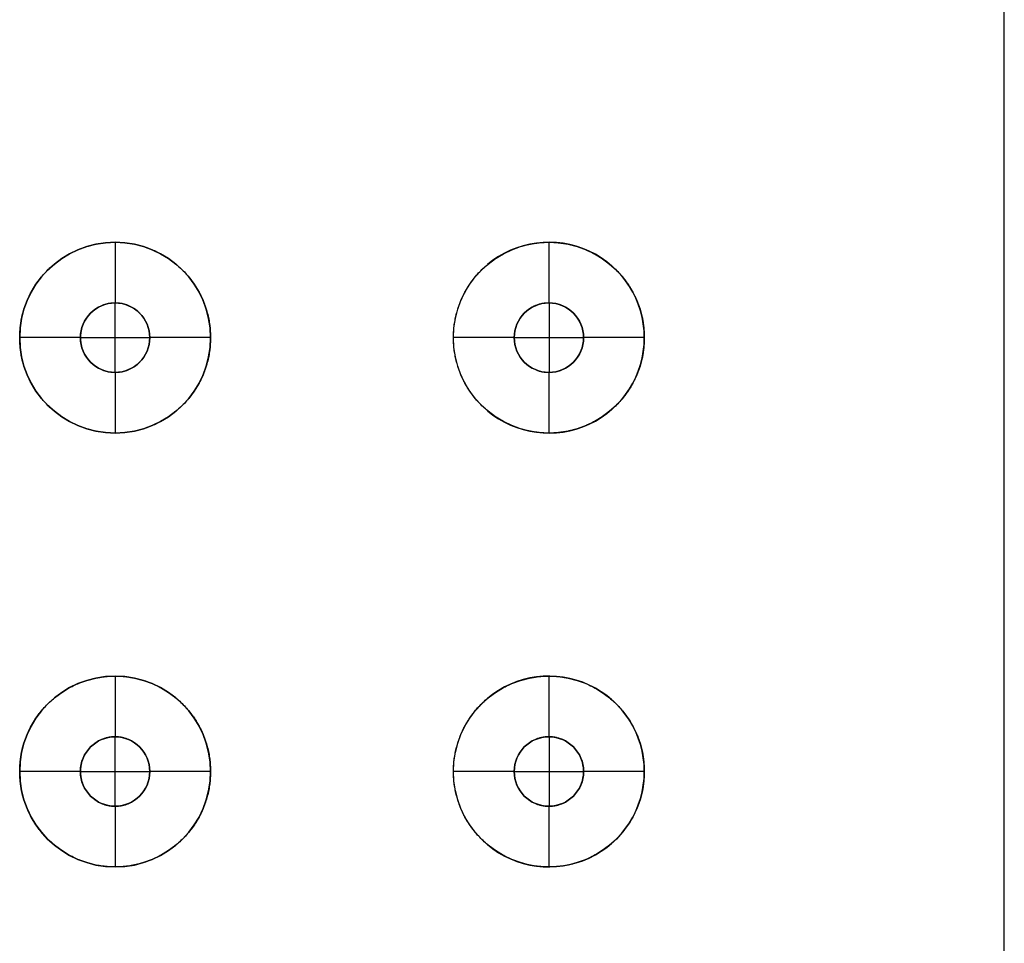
# Model space of a CAD drawing. Header units: centimetres. Extents: x -11 to 25.4, y -15 to 20.7.
# Tile 253 of 256: x 24.3 to 25.4, y 16.3 to 17.3. Entities that reach past the tile are written whole.
import ezdxf

# ---------------------------------------------------------------- set-up
doc = ezdxf.new("R2010")
doc.units = ezdxf.units.CM
doc.layers.add('Default', color=7, linetype='Continuous', true_color=0x000000)

msp = doc.modelspace()

# ---------------------------------------------------------------- linework, layer by layer
at = {"layer": 'Default'}
for p, q in [((24.38, 17.06, 1.0159), (24.38, 17.06, 1.1363)), ((24.38, 17.06, 1.1363), (24.38, 16.99, 1.1363)), ((24.88, 17.06, 0.8046), (24.88, 17.06, 0.9863)), ((24.88, 17.06, 0.9863), (24.88, 16.99, 0.9863)), ((24.38, 16.99, 1.0159), (24.38, 16.99, 1.1363)), ((24.88, 16.99, 0.8046), (24.88, 16.99, 0.9863)), ((24.34, 16.95, 1.1363), (24.27, 16.95, 1.1363)), ((24.49, 16.95, 1.1363), (24.42, 16.95, 1.1363)), ((24.84, 16.95, 0.9863), (24.77, 16.95, 0.9863)), ((24.99, 16.95, 0.9863), (24.92, 16.95, 0.9863)), ((24.38, 16.91, 1.1363), (24.38, 16.84, 1.1363)), ((24.38, 16.91, 1.0159), (24.38, 16.91, 1.1363)), ((24.88, 16.91, 0.9863), (24.88, 16.84, 0.9863)), ((24.88, 16.91, 0.8046), (24.88, 16.91, 0.9863)), ((24.38, 16.84, 1.0159), (24.38, 16.84, 1.1363)), ((24.88, 16.84, 0.8046), (24.88, 16.84, 0.9863)), ((24.38, 16.56, 1.0159), (24.38, 16.56, 1.1363)), ((24.38, 16.56, 1.1363), (24.38, 16.49, 1.1363)), ((24.88, 16.56, 0.8046), (24.88, 16.56, 0.9863)), ((24.88, 16.56, 0.9863), (24.88, 16.49, 0.9863)), ((24.38, 16.49, 1.0159), (24.38, 16.49, 1.1363)), ((24.88, 16.49, 0.8046), (24.88, 16.49, 0.9863)), ((24.34, 16.45, 1.1363), (24.27, 16.45, 1.1363)), ((24.49, 16.45, 1.1363), (24.42, 16.45, 1.1363)), ((24.84, 16.45, 0.9863), (24.77, 16.45, 0.9863)), ((24.99, 16.45, 0.9863), (24.92, 16.45, 0.9863)), ((24.38, 16.41, 1.1363), (24.38, 16.34, 1.1363)), ((24.38, 16.41, 1.0159), (24.38, 16.41, 1.1363)), ((24.88, 16.41, 0.9863), (24.88, 16.34, 0.9863)), ((24.88, 16.41, 0.8046), (24.88, 16.41, 0.9863)), ((24.38, 16.34, 1.0159), (24.38, 16.34, 1.1363)), ((24.88, 16.34, 0.8046), (24.88, 16.34, 0.9863))]:
    msp.add_line(p, q, dxfattribs=at)
at = {"layer": 'Default', "extrusion": (0, 0, -1)}
for centre, radius, start, end in [((-24.38, 16.95, -1.1363), 0.11, 0, 180), ((-24.88, 16.95, -0.9863), 0.11, 0, 180), ((-24.38, 16.95, -1.1363), 0.04, 0, 180), ((-24.88, 16.95, -0.9863), 0.04, 0, 180), ((-24.38, 16.95, -1.1363), 0.11, 180, 0), ((-24.38, 16.95, -1.1363), 0.04, 180, 0), ((-24.88, 16.95, -0.9863), 0.11, 180, 0), ((-24.88, 16.95, -0.9863), 0.04, 180, 0), ((-24.38, 16.45, -1.1363), 0.11, 0, 180), ((-24.88, 16.45, -0.9863), 0.11, 0, 180), ((-24.38, 16.45, -1.1363), 0.04, 0, 180), ((-24.88, 16.45, -0.9863), 0.04, 0, 180), ((-24.38, 16.45, -1.1363), 0.11, 180, 0), ((-24.38, 16.45, -1.1363), 0.04, 180, 0), ((-24.88, 16.45, -0.9863), 0.11, 180, 0), ((-24.88, 16.45, -0.9863), 0.04, 180, 0)]:
    msp.add_arc(centre, radius, start, end, dxfattribs=at)
at = {"layer": 'Default'}
for centre, radius, start, end in [((24.38, 16.95, 1.0634), 0.11, 0, 180), ((24.88, 16.95, 0.8514), 0.11, 0, 130.0153), ((24.38, 16.95, 1.0721), 0.04, 0, 180), ((24.88, 16.95, 0.8806), 0.04, 0, 180), ((24.38, 16.95, 1.0634), 0.11, 180, 0), ((24.38, 16.95, 1.0721), 0.04, 180, 0), ((24.88, 16.95, 0.8514), 0.11, 229.9844, 0), ((24.88, 16.95, 0.8806), 0.04, 180, 0), ((24.38, 16.45, 1.0634), 0.11, 0, 180), ((24.88, 16.45, 0.8514), 0.11, 0, 130.0153), ((24.38, 16.45, 1.0721), 0.04, 0, 180), ((24.88, 16.45, 0.8806), 0.04, 0, 180), ((24.38, 16.45, 1.0634), 0.11, 180, 0), ((24.38, 16.45, 1.0721), 0.04, 180, 0), ((24.88, 16.45, 0.8514), 0.11, 229.9844, 0), ((24.88, 16.45, 0.8806), 0.04, 180, 0)]:
    msp.add_arc(centre, radius, start, end, dxfattribs=at)
for points, degree in [([(25.405, 2.03, -0.2137), (25.405, 11.35, -0.2137), (25.405, 20.67, -0.2137)], 2), ([(24.27, 16.95, 1.031), (24.27, 16.9525, 1.031), (24.2702, 16.9573, 1.031), (24.2709, 16.9647, 1.0309), (24.2721, 16.9719, 1.0308), (24.2738, 16.9791, 1.0306), (24.276, 16.9861, 1.0304), (24.2787, 16.993, 1.0302), (24.2817, 16.9996, 1.0299), (24.2853, 17.0061, 1.0295), (24.2892, 17.0123, 1.0291), (24.2936, 17.0182, 1.0286), (24.2983, 17.0238, 1.0281), (24.3034, 17.0291, 1.0275), (24.3089, 17.034, 1.0268), (24.3147, 17.0386, 1.0261), (24.3207, 17.0428, 1.0253), (24.327, 17.0465, 1.0244), (24.3336, 17.0498, 1.0235), (24.3404, 17.0527, 1.0225), (24.3474, 17.0551, 1.0214), (24.3545, 17.0571, 1.0203), (24.3617, 17.0586, 1.0191), (24.3691, 17.0595, 1.0178), (24.3765, 17.06, 1.0165), (24.3839, 17.06, 1.0152), (24.3913, 17.0595, 1.0138), (24.3987, 17.0585, 1.0123), (24.4059, 17.057, 1.0109), (24.4131, 17.055, 1.0094), (24.4201, 17.0525, 1.0079), (24.427, 17.0496, 1.0064), (24.4336, 17.0461, 1.0049), (24.44, 17.0423, 1.0034), (24.4461, 17.038, 1.0019), (24.4519, 17.0334, 1.0005), (24.4573, 17.0284, 0.9992), (24.4624, 17.023, 0.9979), (24.4671, 17.0173, 0.9967), (24.4714, 17.0114, 0.9956), (24.4752, 17.0052, 0.9946), (24.4787, 16.9988, 0.9937), (24.4817, 16.9921, 0.9929), (24.4842, 16.9854, 0.9922), (24.4863, 16.9785, 0.9916), (24.488, 16.9714, 0.9911), (24.4891, 16.9643, 0.9908), (24.4898, 16.9572, 0.9906), (24.49, 16.9524, 0.9906), (24.49, 16.95, 0.9906)], 3), ([(24.77, 16.95, 0.8745), (24.77, 16.9522, 0.8745), (24.7701, 16.9567, 0.8745), (24.7707, 16.9633, 0.8741), (24.7718, 16.9699, 0.8736), (24.7732, 16.9765, 0.8727), (24.775, 16.983, 0.8717), (24.7772, 16.9894, 0.8704), (24.7798, 16.9956, 0.8689), (24.7829, 17.0018, 0.8672), (24.7863, 17.0078, 0.8652), (24.7901, 17.0136, 0.8629), (24.7944, 17.0192, 0.8604), (24.799, 17.0246, 0.8576), (24.804, 17.0297, 0.8546), (24.8094, 17.0345, 0.8513), (24.8152, 17.039, 0.8477), (24.8214, 17.0432, 0.8439), (24.8278, 17.0469, 0.8398), (24.8346, 17.0503, 0.8354), (24.8418, 17.0532, 0.8308), (24.8491, 17.0557, 0.8259), (24.8568, 17.0576, 0.8207), (24.8646, 17.059, 0.8154), (24.8726, 17.0598, 0.8098), (24.8807, 17.0601, 0.8041), (24.8888, 17.0597, 0.7982), (24.897, 17.0588, 0.7923), (24.905, 17.0572, 0.7863), (24.9129, 17.0551, 0.7803), (24.9207, 17.0523, 0.7744), (24.9281, 17.049, 0.7686), (24.9352, 17.0453, 0.7629), (24.9419, 17.041, 0.7575), (24.9482, 17.0364, 0.7524), (24.954, 17.0315, 0.7476), (24.9594, 17.0262, 0.7431), (24.9643, 17.0208, 0.7389), (24.9687, 17.0151, 0.7352), (24.9727, 17.0094, 0.7318), (24.9762, 17.0035, 0.7287), (24.9792, 16.9976, 0.7261), (24.9819, 16.9917, 0.7237), (24.9841, 16.9857, 0.7218), (24.986, 16.9798, 0.7201), (24.9875, 16.9738, 0.7188), (24.9886, 16.9678, 0.7178), (24.9894, 16.9619, 0.717), (24.9899, 16.9559, 0.7166), (24.99, 16.952, 0.7165), (24.99, 16.95, 0.7165)], 3), ([(24.42, 16.95, 1.0079), (24.42, 16.9511, 1.0079), (24.4199, 16.9533, 1.0079), (24.4195, 16.9567, 1.008), (24.4188, 16.96, 1.0081), (24.4178, 16.9632, 1.0084), (24.4166, 16.9663, 1.0086), (24.4151, 16.9693, 1.0089), (24.4133, 16.9722, 1.0093), (24.4113, 16.975, 1.0097), (24.4091, 16.9775, 1.0102), (24.4067, 16.9799, 1.0107), (24.404, 16.982, 1.0112), (24.4012, 16.984, 1.0118), (24.3982, 16.9857, 1.0124), (24.3951, 16.9871, 1.013), (24.3919, 16.9883, 1.0137), (24.3885, 16.9891, 1.0143), (24.3852, 16.9897, 1.0149), (24.3817, 16.99, 1.0156), (24.3783, 16.99, 1.0162), (24.3749, 16.9897, 1.0168), (24.3715, 16.9891, 1.0174), (24.3682, 16.9883, 1.018), (24.365, 16.9871, 1.0185), (24.3619, 16.9857, 1.0191), (24.3589, 16.984, 1.0196), (24.3561, 16.9821, 1.02), (24.3534, 16.98, 1.0204), (24.351, 16.9776, 1.0208), (24.3488, 16.9751, 1.0212), (24.3468, 16.9723, 1.0215), (24.345, 16.9694, 1.0218), (24.3435, 16.9664, 1.022), (24.3422, 16.9633, 1.0222), (24.3412, 16.96, 1.0223), (24.3405, 16.9567, 1.0225), (24.3401, 16.9534, 1.0225), (24.34, 16.9511, 1.0225), (24.34, 16.95, 1.0225)], 3), ([(24.3801, 16.91, 1.0159), (24.3801, 16.95, 1.0159), (24.3801, 16.99, 1.0159)], 2), ([(24.92, 16.95, 0.7749), (24.92, 16.951, 0.7749), (24.9199, 16.9529, 0.7749), (24.9196, 16.9559, 0.7752), (24.9191, 16.9588, 0.7756), (24.9183, 16.9617, 0.7762), (24.9173, 16.9646, 0.777), (24.916, 16.9674, 0.7779), (24.9146, 16.9702, 0.7791), (24.9128, 16.973, 0.7804), (24.9108, 16.9756, 0.7819), (24.9085, 16.9781, 0.7837), (24.9059, 16.9805, 0.7856), (24.9031, 16.9827, 0.7877), (24.9001, 16.9847, 0.79), (24.8968, 16.9864, 0.7924), (24.8933, 16.9878, 0.795), (24.8896, 16.9889, 0.7977), (24.8858, 16.9896, 0.8004), (24.882, 16.99, 0.8031), (24.8782, 16.99, 0.8059), (24.8744, 16.9897, 0.8086), (24.8707, 16.989, 0.8112), (24.867, 16.9879, 0.8137), (24.8636, 16.9866, 0.816), (24.8604, 16.9849, 0.8183), (24.8573, 16.983, 0.8203), (24.8545, 16.9809, 0.8222), (24.852, 16.9786, 0.824), (24.8496, 16.9761, 0.8255), (24.8476, 16.9735, 0.8269), (24.8458, 16.9708, 0.8281), (24.8442, 16.968, 0.8291), (24.8429, 16.9651, 0.83), (24.8418, 16.9621, 0.8307), (24.841, 16.9591, 0.8312), (24.8404, 16.9561, 0.8316), (24.8401, 16.9531, 0.8318), (24.84, 16.951, 0.8319), (24.84, 16.95, 0.8319)], 3), ([(24.8806, 16.91, 0.8042), (24.8806, 16.95, 0.8042), (24.8806, 16.99, 0.8042)], 2), ([(24.49, 16.95, 0.9906), (24.49, 16.9476, 0.9906), (24.4898, 16.9428, 0.9906), (24.4891, 16.9357, 0.9908), (24.488, 16.9286, 0.9911), (24.4863, 16.9215, 0.9916), (24.4842, 16.9146, 0.9922), (24.4817, 16.9079, 0.9929), (24.4787, 16.9012, 0.9937), (24.4752, 16.8948, 0.9946), (24.4714, 16.8886, 0.9956), (24.4671, 16.8826, 0.9967), (24.4624, 16.877, 0.9979), (24.4573, 16.8716, 0.9992), (24.4519, 16.8666, 1.0005), (24.4461, 16.862, 1.0019), (24.44, 16.8577, 1.0034), (24.4336, 16.8539, 1.0049), (24.427, 16.8504, 1.0064), (24.4201, 16.8475, 1.0079), (24.4131, 16.845, 1.0094), (24.4059, 16.843, 1.0109), (24.3987, 16.8415, 1.0123), (24.3913, 16.8405, 1.0138), (24.3839, 16.84, 1.0152), (24.3765, 16.84, 1.0165), (24.3691, 16.8405, 1.0178), (24.3617, 16.8414, 1.0191), (24.3545, 16.8429, 1.0203), (24.3474, 16.8449, 1.0214), (24.3404, 16.8473, 1.0225), (24.3336, 16.8502, 1.0235), (24.327, 16.8535, 1.0244), (24.3207, 16.8572, 1.0253), (24.3147, 16.8614, 1.0261), (24.3089, 16.866, 1.0268), (24.3034, 16.8709, 1.0275), (24.2983, 16.8762, 1.0281), (24.2936, 16.8818, 1.0286), (24.2892, 16.8877, 1.0291), (24.2853, 16.8939, 1.0295), (24.2817, 16.9004, 1.0299), (24.2787, 16.907, 1.0302), (24.276, 16.9139, 1.0304), (24.2738, 16.9209, 1.0306), (24.2721, 16.9281, 1.0308), (24.2709, 16.9353, 1.0309), (24.2702, 16.9427, 1.031), (24.27, 16.9475, 1.031), (24.27, 16.95, 1.031)], 3), ([(24.27, 16.95, 1.1363), (24.27, 16.95, 1.0836), (24.27, 16.95, 1.031)], 2), ([(24.34, 16.95, 1.0225), (24.34, 16.95, 1.0794), (24.34, 16.95, 1.1363)], 2), ([(24.34, 16.95, 1.0225), (24.34, 16.9489, 1.0225), (24.3401, 16.9466, 1.0225), (24.3405, 16.9433, 1.0225), (24.3412, 16.94, 1.0223), (24.3422, 16.9367, 1.0222), (24.3435, 16.9336, 1.022), (24.345, 16.9306, 1.0218), (24.3468, 16.9277, 1.0215), (24.3488, 16.9249, 1.0212), (24.351, 16.9224, 1.0208), (24.3534, 16.92, 1.0204), (24.3561, 16.9179, 1.02), (24.3589, 16.916, 1.0196), (24.3619, 16.9143, 1.0191), (24.365, 16.9129, 1.0185), (24.3682, 16.9117, 1.018), (24.3715, 16.9109, 1.0174), (24.3749, 16.9103, 1.0168), (24.3783, 16.91, 1.0162), (24.3817, 16.91, 1.0156), (24.3852, 16.9103, 1.0149), (24.3885, 16.9109, 1.0143), (24.3919, 16.9117, 1.0137), (24.3951, 16.9129, 1.013), (24.3982, 16.9143, 1.0124), (24.4012, 16.916, 1.0118), (24.404, 16.918, 1.0112), (24.4067, 16.9201, 1.0107), (24.4091, 16.9225, 1.0102), (24.4113, 16.9251, 1.0097), (24.4133, 16.9278, 1.0093), (24.4151, 16.9307, 1.0089), (24.4166, 16.9337, 1.0086), (24.4178, 16.9368, 1.0084), (24.4188, 16.94, 1.0081), (24.4195, 16.9433, 1.008), (24.4199, 16.9467, 1.0079), (24.42, 16.9489, 1.0079), (24.42, 16.95, 1.0079)], 3), ([(24.42, 16.95, 1.1363), (24.42, 16.95, 1.0721), (24.42, 16.95, 1.0079)], 2), ([(24.49, 16.95, 0.9906), (24.49, 16.95, 1.0634), (24.49, 16.95, 1.1363)], 2), ([(24.99, 16.95, 0.7165), (24.99, 16.948, 0.7165), (24.9899, 16.9441, 0.7166), (24.9894, 16.9381, 0.717), (24.9886, 16.9321, 0.7178), (24.9875, 16.9262, 0.7188), (24.986, 16.9202, 0.7201), (24.9841, 16.9143, 0.7218), (24.9819, 16.9083, 0.7238), (24.9792, 16.9023, 0.7261), (24.9762, 16.8964, 0.7287), (24.9727, 16.8906, 0.7318), (24.9687, 16.8848, 0.7352), (24.9643, 16.8792, 0.7389), (24.9594, 16.8738, 0.7431), (24.954, 16.8685, 0.7476), (24.9482, 16.8636, 0.7524), (24.9419, 16.859, 0.7575), (24.9352, 16.8547, 0.7629), (24.9281, 16.851, 0.7686), (24.9207, 16.8477, 0.7744), (24.913, 16.8449, 0.7803), (24.9051, 16.8428, 0.7863), (24.897, 16.8412, 0.7923), (24.8889, 16.8403, 0.7982), (24.8807, 16.8399, 0.8041), (24.8726, 16.8401, 0.8098), (24.8646, 16.841, 0.8153), (24.8568, 16.8424, 0.8207), (24.8492, 16.8443, 0.8258), (24.8418, 16.8467, 0.8307), (24.8347, 16.8497, 0.8354), (24.8279, 16.853, 0.8398), (24.8214, 16.8568, 0.8439), (24.8152, 16.861, 0.8477), (24.8095, 16.8655, 0.8513), (24.8041, 16.8703, 0.8546), (24.799, 16.8754, 0.8576), (24.7944, 16.8808, 0.8604), (24.7902, 16.8864, 0.8629), (24.7863, 16.8922, 0.8652), (24.7829, 16.8982, 0.8672), (24.7798, 16.9043, 0.8689), (24.7772, 16.9106, 0.8704), (24.775, 16.917, 0.8717), (24.7732, 16.9235, 0.8727), (24.7718, 16.9301, 0.8736), (24.7707, 16.9367, 0.8741), (24.7701, 16.9433, 0.8745), (24.77, 16.9478, 0.8745), (24.77, 16.95, 0.8745)], 3), ([(24.77, 16.95, 0.9863), (24.77, 16.95, 0.9304), (24.77, 16.95, 0.8745)], 2), ([(24.84, 16.95, 0.8319), (24.84, 16.95, 0.9091), (24.84, 16.95, 0.9863)], 2), ([(24.84, 16.95, 0.8319), (24.84, 16.949, 0.8319), (24.8401, 16.9469, 0.8318), (24.8404, 16.9439, 0.8316), (24.841, 16.9409, 0.8312), (24.8418, 16.9379, 0.8307), (24.8429, 16.9349, 0.83), (24.8442, 16.932, 0.8291), (24.8458, 16.9292, 0.8281), (24.8476, 16.9265, 0.8269), (24.8496, 16.9239, 0.8255), (24.852, 16.9214, 0.824), (24.8545, 16.9191, 0.8222), (24.8573, 16.917, 0.8203), (24.8604, 16.9151, 0.8183), (24.8636, 16.9135, 0.8161), (24.867, 16.9121, 0.8137), (24.8706, 16.911, 0.8112), (24.8744, 16.9103, 0.8086), (24.8782, 16.91, 0.8059), (24.882, 16.91, 0.8031), (24.8858, 16.9104, 0.8004), (24.8896, 16.9111, 0.7977), (24.8933, 16.9122, 0.795), (24.8968, 16.9136, 0.7924), (24.9, 16.9153, 0.79), (24.9031, 16.9173, 0.7877), (24.9059, 16.9195, 0.7856), (24.9085, 16.9219, 0.7837), (24.9108, 16.9244, 0.7819), (24.9128, 16.927, 0.7804), (24.9146, 16.9298, 0.7791), (24.916, 16.9326, 0.7779), (24.9173, 16.9354, 0.777), (24.9183, 16.9383, 0.7762), (24.9191, 16.9412, 0.7756), (24.9196, 16.9441, 0.7752), (24.9199, 16.9471, 0.7749), (24.92, 16.949, 0.7749), (24.92, 16.95, 0.7749)], 3), ([(24.92, 16.95, 0.9863), (24.92, 16.95, 0.8806), (24.92, 16.95, 0.7749)], 2), ([(24.99, 16.95, 0.7165), (24.99, 16.95, 0.8514), (24.99, 16.95, 0.9863)], 2), ([(24.27, 16.45, 1.031), (24.27, 16.4525, 1.031), (24.2702, 16.4573, 1.031), (24.2709, 16.4647, 1.0309), (24.2721, 16.4719, 1.0308), (24.2738, 16.4791, 1.0306), (24.276, 16.4861, 1.0304), (24.2787, 16.493, 1.0302), (24.2817, 16.4996, 1.0299), (24.2853, 16.5061, 1.0295), (24.2892, 16.5123, 1.0291), (24.2936, 16.5182, 1.0286), (24.2983, 16.5238, 1.0281), (24.3034, 16.5291, 1.0275), (24.3089, 16.534, 1.0268), (24.3147, 16.5386, 1.0261), (24.3207, 16.5428, 1.0253), (24.327, 16.5465, 1.0244), (24.3336, 16.5498, 1.0235), (24.3404, 16.5527, 1.0225), (24.3474, 16.5551, 1.0214), (24.3545, 16.5571, 1.0203), (24.3617, 16.5586, 1.0191), (24.3691, 16.5595, 1.0178), (24.3765, 16.56, 1.0165), (24.3839, 16.56, 1.0152), (24.3913, 16.5595, 1.0138), (24.3987, 16.5585, 1.0123), (24.4059, 16.557, 1.0109), (24.4131, 16.555, 1.0094), (24.4201, 16.5525, 1.0079), (24.427, 16.5496, 1.0064), (24.4336, 16.5461, 1.0049), (24.44, 16.5423, 1.0034), (24.4461, 16.538, 1.0019), (24.4519, 16.5334, 1.0005), (24.4573, 16.5284, 0.9992), (24.4624, 16.523, 0.9979), (24.4671, 16.5173, 0.9967), (24.4714, 16.5114, 0.9956), (24.4752, 16.5052, 0.9946), (24.4787, 16.4988, 0.9937), (24.4817, 16.4921, 0.9929), (24.4842, 16.4854, 0.9922), (24.4863, 16.4785, 0.9916), (24.488, 16.4714, 0.9911), (24.4891, 16.4643, 0.9908), (24.4898, 16.4572, 0.9906), (24.49, 16.4524, 0.9906), (24.49, 16.45, 0.9906)], 3), ([(24.77, 16.45, 0.8745), (24.77, 16.4522, 0.8745), (24.7701, 16.4567, 0.8745), (24.7707, 16.4633, 0.8741), (24.7718, 16.4699, 0.8736), (24.7732, 16.4765, 0.8727), (24.775, 16.483, 0.8717), (24.7772, 16.4894, 0.8704), (24.7798, 16.4956, 0.8689), (24.7829, 16.5018, 0.8672), (24.7863, 16.5078, 0.8652), (24.7901, 16.5136, 0.8629), (24.7944, 16.5192, 0.8604), (24.799, 16.5246, 0.8576), (24.804, 16.5297, 0.8546), (24.8094, 16.5345, 0.8513), (24.8152, 16.539, 0.8477), (24.8214, 16.5432, 0.8439), (24.8278, 16.5469, 0.8398), (24.8346, 16.5503, 0.8354), (24.8418, 16.5532, 0.8308), (24.8491, 16.5557, 0.8259), (24.8568, 16.5576, 0.8207), (24.8646, 16.559, 0.8154), (24.8726, 16.5598, 0.8098), (24.8807, 16.5601, 0.8041), (24.8888, 16.5597, 0.7982), (24.897, 16.5588, 0.7923), (24.905, 16.5572, 0.7863), (24.9129, 16.5551, 0.7803), (24.9207, 16.5523, 0.7744), (24.9281, 16.549, 0.7686), (24.9352, 16.5453, 0.7629), (24.9419, 16.541, 0.7575), (24.9482, 16.5364, 0.7524), (24.954, 16.5315, 0.7476), (24.9594, 16.5262, 0.7431), (24.9643, 16.5208, 0.7389), (24.9687, 16.5151, 0.7352), (24.9727, 16.5094, 0.7318), (24.9762, 16.5035, 0.7287), (24.9792, 16.4976, 0.7261), (24.9819, 16.4917, 0.7237), (24.9841, 16.4857, 0.7218), (24.986, 16.4798, 0.7201), (24.9875, 16.4738, 0.7188), (24.9886, 16.4678, 0.7178), (24.9894, 16.4619, 0.717), (24.9899, 16.4559, 0.7166), (24.99, 16.452, 0.7165), (24.99, 16.45, 0.7165)], 3), ([(24.42, 16.45, 1.0079), (24.42, 16.4511, 1.0079), (24.4199, 16.4533, 1.0079), (24.4195, 16.4567, 1.008), (24.4188, 16.46, 1.0081), (24.4178, 16.4632, 1.0084), (24.4166, 16.4663, 1.0086), (24.4151, 16.4693, 1.0089), (24.4133, 16.4722, 1.0093), (24.4113, 16.475, 1.0097), (24.4091, 16.4775, 1.0102), (24.4067, 16.4799, 1.0107), (24.404, 16.482, 1.0112), (24.4012, 16.484, 1.0118), (24.3982, 16.4857, 1.0124), (24.3951, 16.4871, 1.013), (24.3919, 16.4883, 1.0137), (24.3885, 16.4891, 1.0143), (24.3852, 16.4897, 1.0149), (24.3817, 16.49, 1.0156), (24.3783, 16.49, 1.0162), (24.3749, 16.4897, 1.0168), (24.3715, 16.4891, 1.0174), (24.3682, 16.4883, 1.018), (24.365, 16.4871, 1.0185), (24.3619, 16.4857, 1.0191), (24.3589, 16.484, 1.0196), (24.3561, 16.4821, 1.02), (24.3534, 16.48, 1.0204), (24.351, 16.4776, 1.0208), (24.3488, 16.4751, 1.0212), (24.3468, 16.4723, 1.0215), (24.345, 16.4694, 1.0218), (24.3435, 16.4664, 1.022), (24.3422, 16.4633, 1.0222), (24.3412, 16.46, 1.0223), (24.3405, 16.4567, 1.0225), (24.3401, 16.4534, 1.0225), (24.34, 16.4511, 1.0225), (24.34, 16.45, 1.0225)], 3), ([(24.3801, 16.41, 1.0159), (24.3801, 16.45, 1.0159), (24.3801, 16.49, 1.0159)], 2), ([(24.92, 16.45, 0.7749), (24.92, 16.451, 0.7749), (24.9199, 16.4529, 0.7749), (24.9196, 16.4559, 0.7752), (24.9191, 16.4588, 0.7756), (24.9183, 16.4617, 0.7762), (24.9173, 16.4646, 0.777), (24.916, 16.4674, 0.7779), (24.9146, 16.4702, 0.7791), (24.9128, 16.473, 0.7804), (24.9108, 16.4756, 0.7819), (24.9085, 16.4781, 0.7837), (24.9059, 16.4805, 0.7856), (24.9031, 16.4827, 0.7877), (24.9001, 16.4847, 0.79), (24.8968, 16.4864, 0.7924), (24.8933, 16.4878, 0.795), (24.8896, 16.4889, 0.7977), (24.8858, 16.4896, 0.8004), (24.882, 16.49, 0.8031), (24.8782, 16.49, 0.8059), (24.8744, 16.4897, 0.8086), (24.8707, 16.489, 0.8112), (24.867, 16.4879, 0.8137), (24.8636, 16.4866, 0.816), (24.8604, 16.4849, 0.8183), (24.8573, 16.483, 0.8203), (24.8545, 16.4809, 0.8222), (24.852, 16.4786, 0.824), (24.8496, 16.4761, 0.8255), (24.8476, 16.4735, 0.8269), (24.8458, 16.4708, 0.8281), (24.8442, 16.468, 0.8291), (24.8429, 16.4651, 0.83), (24.8418, 16.4621, 0.8307), (24.841, 16.4591, 0.8312), (24.8404, 16.4561, 0.8316), (24.8401, 16.4531, 0.8318), (24.84, 16.451, 0.8319), (24.84, 16.45, 0.8319)], 3), ([(24.8806, 16.41, 0.8042), (24.8806, 16.45, 0.8042), (24.8806, 16.49, 0.8042)], 2), ([(24.49, 16.45, 0.9906), (24.49, 16.4476, 0.9906), (24.4898, 16.4428, 0.9906), (24.4891, 16.4357, 0.9908), (24.488, 16.4286, 0.9911), (24.4863, 16.4215, 0.9916), (24.4842, 16.4146, 0.9922), (24.4817, 16.4079, 0.9929), (24.4787, 16.4012, 0.9937), (24.4752, 16.3948, 0.9946), (24.4714, 16.3886, 0.9956), (24.4671, 16.3826, 0.9967), (24.4624, 16.377, 0.9979), (24.4573, 16.3716, 0.9992), (24.4519, 16.3666, 1.0005), (24.4461, 16.362, 1.0019), (24.44, 16.3577, 1.0034), (24.4336, 16.3539, 1.0049), (24.427, 16.3504, 1.0064), (24.4201, 16.3475, 1.0079), (24.4131, 16.345, 1.0094), (24.4059, 16.343, 1.0109), (24.3987, 16.3415, 1.0123), (24.3913, 16.3405, 1.0138), (24.3839, 16.34, 1.0152), (24.3765, 16.34, 1.0165), (24.3691, 16.3405, 1.0178), (24.3617, 16.3414, 1.0191), (24.3545, 16.3429, 1.0203), (24.3474, 16.3449, 1.0214), (24.3404, 16.3473, 1.0225), (24.3336, 16.3502, 1.0235), (24.327, 16.3535, 1.0244), (24.3207, 16.3572, 1.0253), (24.3147, 16.3614, 1.0261), (24.3089, 16.366, 1.0268), (24.3034, 16.3709, 1.0275), (24.2983, 16.3762, 1.0281), (24.2936, 16.3818, 1.0286), (24.2892, 16.3877, 1.0291), (24.2853, 16.3939, 1.0295), (24.2817, 16.4004, 1.0299), (24.2787, 16.407, 1.0302), (24.276, 16.4139, 1.0304), (24.2738, 16.4209, 1.0306), (24.2721, 16.4281, 1.0308), (24.2709, 16.4353, 1.0309), (24.2702, 16.4427, 1.031), (24.27, 16.4475, 1.031), (24.27, 16.45, 1.031)], 3), ([(24.27, 16.45, 1.1363), (24.27, 16.45, 1.0836), (24.27, 16.45, 1.031)], 2), ([(24.34, 16.45, 1.0225), (24.34, 16.45, 1.0794), (24.34, 16.45, 1.1363)], 2), ([(24.34, 16.45, 1.0225), (24.34, 16.4489, 1.0225), (24.3401, 16.4466, 1.0225), (24.3405, 16.4433, 1.0225), (24.3412, 16.44, 1.0223), (24.3422, 16.4367, 1.0222), (24.3435, 16.4336, 1.022), (24.345, 16.4306, 1.0218), (24.3468, 16.4277, 1.0215), (24.3488, 16.4249, 1.0212), (24.351, 16.4224, 1.0208), (24.3534, 16.42, 1.0204), (24.3561, 16.4179, 1.02), (24.3589, 16.416, 1.0196), (24.3619, 16.4143, 1.0191), (24.365, 16.4129, 1.0185), (24.3682, 16.4117, 1.018), (24.3715, 16.4109, 1.0174), (24.3749, 16.4103, 1.0168), (24.3783, 16.41, 1.0162), (24.3817, 16.41, 1.0156), (24.3852, 16.4103, 1.0149), (24.3885, 16.4109, 1.0143), (24.3919, 16.4117, 1.0137), (24.3951, 16.4129, 1.013), (24.3982, 16.4143, 1.0124), (24.4012, 16.416, 1.0118), (24.404, 16.418, 1.0112), (24.4067, 16.4201, 1.0107), (24.4091, 16.4225, 1.0102), (24.4113, 16.4251, 1.0097), (24.4133, 16.4278, 1.0093), (24.4151, 16.4307, 1.0089), (24.4166, 16.4337, 1.0086), (24.4178, 16.4368, 1.0084), (24.4188, 16.44, 1.0081), (24.4195, 16.4433, 1.008), (24.4199, 16.4467, 1.0079), (24.42, 16.4489, 1.0079), (24.42, 16.45, 1.0079)], 3), ([(24.42, 16.45, 1.1363), (24.42, 16.45, 1.0721), (24.42, 16.45, 1.0079)], 2), ([(24.49, 16.45, 0.9906), (24.49, 16.45, 1.0634), (24.49, 16.45, 1.1363)], 2), ([(24.99, 16.45, 0.7165), (24.99, 16.448, 0.7165), (24.9899, 16.4441, 0.7166), (24.9894, 16.4381, 0.717), (24.9886, 16.4321, 0.7178), (24.9875, 16.4262, 0.7188), (24.986, 16.4202, 0.7201), (24.9841, 16.4143, 0.7218), (24.9819, 16.4083, 0.7238), (24.9792, 16.4023, 0.7261), (24.9762, 16.3964, 0.7287), (24.9727, 16.3906, 0.7318), (24.9687, 16.3848, 0.7352), (24.9643, 16.3792, 0.7389), (24.9594, 16.3738, 0.7431), (24.954, 16.3685, 0.7476), (24.9482, 16.3636, 0.7524), (24.9419, 16.359, 0.7575), (24.9352, 16.3547, 0.7629), (24.9281, 16.351, 0.7686), (24.9207, 16.3477, 0.7744), (24.913, 16.3449, 0.7803), (24.9051, 16.3428, 0.7863), (24.897, 16.3412, 0.7923), (24.8889, 16.3403, 0.7982), (24.8807, 16.3399, 0.8041), (24.8726, 16.3401, 0.8098), (24.8646, 16.341, 0.8153), (24.8568, 16.3424, 0.8207), (24.8492, 16.3443, 0.8258), (24.8418, 16.3467, 0.8307), (24.8347, 16.3497, 0.8354), (24.8279, 16.353, 0.8398), (24.8214, 16.3568, 0.8439), (24.8152, 16.361, 0.8477), (24.8095, 16.3655, 0.8513), (24.8041, 16.3703, 0.8546), (24.799, 16.3754, 0.8576), (24.7944, 16.3808, 0.8604), (24.7902, 16.3864, 0.8629), (24.7863, 16.3922, 0.8652), (24.7829, 16.3982, 0.8672), (24.7798, 16.4043, 0.8689), (24.7772, 16.4106, 0.8704), (24.775, 16.417, 0.8717), (24.7732, 16.4235, 0.8727), (24.7718, 16.4301, 0.8736), (24.7707, 16.4367, 0.8741), (24.7701, 16.4433, 0.8745), (24.77, 16.4478, 0.8745), (24.77, 16.45, 0.8745)], 3), ([(24.77, 16.45, 0.9863), (24.77, 16.45, 0.9304), (24.77, 16.45, 0.8745)], 2), ([(24.84, 16.45, 0.8319), (24.84, 16.45, 0.9091), (24.84, 16.45, 0.9863)], 2), ([(24.84, 16.45, 0.8319), (24.84, 16.449, 0.8319), (24.8401, 16.4469, 0.8318), (24.8404, 16.4439, 0.8316), (24.841, 16.4409, 0.8312), (24.8418, 16.4379, 0.8307), (24.8429, 16.4349, 0.83), (24.8442, 16.432, 0.8291), (24.8458, 16.4292, 0.8281), (24.8476, 16.4265, 0.8269), (24.8496, 16.4239, 0.8255), (24.852, 16.4214, 0.824), (24.8545, 16.4191, 0.8222), (24.8573, 16.417, 0.8203), (24.8604, 16.4151, 0.8183), (24.8636, 16.4135, 0.8161), (24.867, 16.4121, 0.8137), (24.8706, 16.411, 0.8112), (24.8744, 16.4103, 0.8086), (24.8782, 16.41, 0.8059), (24.882, 16.41, 0.8031), (24.8858, 16.4104, 0.8004), (24.8896, 16.4111, 0.7977), (24.8933, 16.4122, 0.795), (24.8968, 16.4136, 0.7924), (24.9, 16.4153, 0.79), (24.9031, 16.4173, 0.7877), (24.9059, 16.4195, 0.7856), (24.9085, 16.4219, 0.7837), (24.9108, 16.4244, 0.7819), (24.9128, 16.427, 0.7804), (24.9146, 16.4298, 0.7791), (24.916, 16.4326, 0.7779), (24.9173, 16.4354, 0.777), (24.9183, 16.4383, 0.7762), (24.9191, 16.4412, 0.7756), (24.9196, 16.4441, 0.7752), (24.9199, 16.4471, 0.7749), (24.92, 16.449, 0.7749), (24.92, 16.45, 0.7749)], 3), ([(24.92, 16.45, 0.9863), (24.92, 16.45, 0.8806), (24.92, 16.45, 0.7749)], 2), ([(24.99, 16.45, 0.7165), (24.99, 16.45, 0.8514), (24.99, 16.45, 0.9863)], 2)]:
    msp.add_open_spline(points, degree=degree, dxfattribs=at)
for points, weights in [([(24.34, 16.95, 1.0225), (24.3802, 16.95, 1.0165), (24.42, 16.95, 1.0079)], [0.999661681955, 0.9991325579, 0.999661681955]), ([(24.84, 16.95, 0.8319), (24.8811, 16.95, 0.805), (24.92, 16.95, 0.7749)], [0.999642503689, 0.998870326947, 0.999642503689]), ([(24.34, 16.45, 1.0225), (24.3802, 16.45, 1.0165), (24.42, 16.45, 1.0079)], [0.999661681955, 0.9991325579, 0.999661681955]), ([(24.84, 16.45, 0.8319), (24.8811, 16.45, 0.805), (24.92, 16.45, 0.7749)], [0.999642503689, 0.998870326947, 0.999642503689])]:
    msp.add_rational_spline(points, weights, degree=2, dxfattribs=at)

doc.saveas('drawing.dxf')
